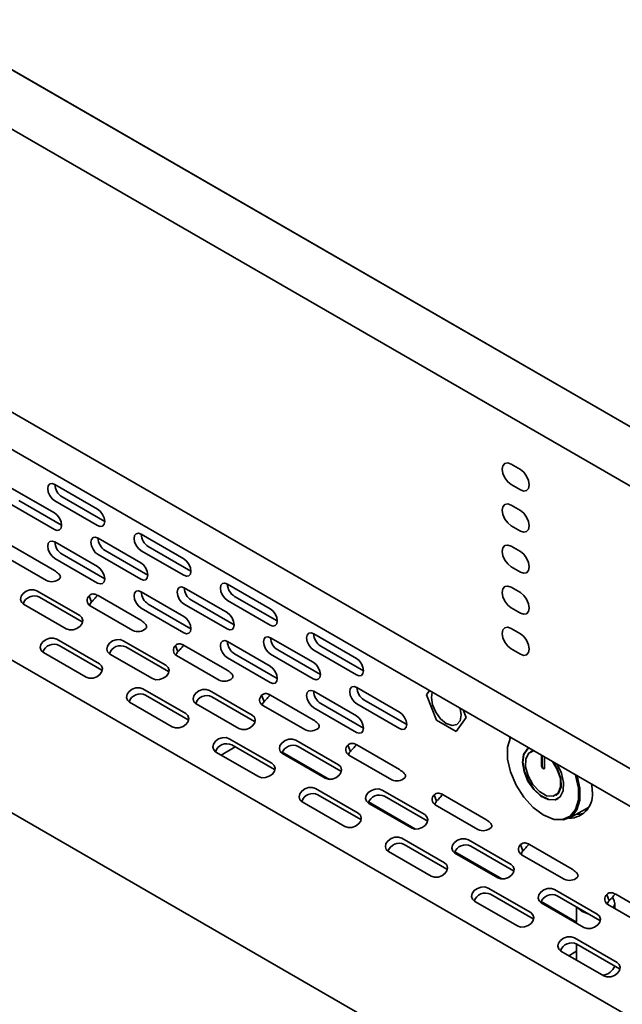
# Model space of a CAD drawing. Header units: millimetres. Extents: x -84 to 806, y -145 to 511.
# Tile 19 of 43: x 588 to 608, y 405 to 438. Entities that reach past the tile are written whole.
import ezdxf

# ---------------------------------------------------------------- set-up
doc = ezdxf.new("R2010")
doc.units = ezdxf.units.MM

msp = doc.modelspace()

# ---------------------------------------------------------------- linework, layer by layer
at = {"color": 7, "linetype": 'Continuous', "lineweight": 35}
for p, q in [((654.8708, 397.7662), (551.7275, 457.3096)), ((551.916, 457.2007), (654.6822, 397.8751)), ((551.278, 444.9906), (654.0442, 385.6649)), ((654.9179, 378.1828), (552.1517, 437.5085)), ((585.6422, 435.7649), (619.5833, 416.1711)), ((551.278, 432.9466), (654.0442, 373.621)), ((585.7982, 426.3047), (619.7394, 406.711)), ((604.8076, 423.156), (604.5012, 423.3329)), ((589.3909, 422.657), (590.8051, 421.8406)), ((604.5012, 422.6525), (604.8076, 422.4756)), ((587.962, 422.5292), (589.3762, 421.7128)), ((591.0408, 421.4323), (589.6266, 422.2487)), ((587.962, 421.9848), (589.3762, 421.1684)), ((589.6119, 421.3045), (588.1977, 422.1209)), ((589.3909, 422.1126), (590.8051, 421.2962)), ((604.8076, 421.7951), (604.5012, 421.972)), ((604.5012, 421.2916), (604.8076, 421.1147)), ((592.2486, 421.0072), (593.6628, 420.1908)), ((587.962, 420.6239), (589.3762, 419.8075)), ((589.3909, 420.7517), (590.8051, 419.9353)), ((590.8197, 420.8795), (592.234, 420.0631)), ((604.8076, 420.4342), (604.5012, 420.6111)), ((587.7005, 420.2869), (589.1148, 419.4705)), ((591.0408, 419.527), (589.6266, 420.3434)), ((590.8197, 420.3351), (592.234, 419.5187)), ((592.4697, 419.6548), (591.0555, 420.4712)), ((592.2486, 420.4629), (593.6628, 419.6465)), ((593.8985, 419.7825), (592.4843, 420.5989)), ((589.3909, 420.2074), (590.8051, 419.3909)), ((604.5012, 419.9307), (604.8076, 419.7538)), ((595.1064, 419.3575), (596.5206, 418.5411)), ((588.7972, 419.1306), (590.2114, 418.3142)), ((592.2486, 419.102), (593.6628, 418.2856)), ((593.6775, 419.2297), (595.0917, 418.4133)), ((604.8076, 419.0733), (604.5012, 419.2502)), ((588.3542, 418.6887), (589.7684, 417.8723)), ((590.292, 418.1049), (588.8778, 418.9213)), ((590.5232, 418.9715), (590.6038, 418.7623)), ((590.8197, 418.9742), (592.234, 418.1578)), ((593.8985, 417.8773), (592.4843, 418.6937)), ((593.6775, 418.6854), (595.0917, 417.869)), ((595.3274, 418.005), (593.9132, 418.8214)), ((595.1064, 418.8131), (596.5206, 417.9967)), ((596.7563, 418.1328), (595.3421, 418.9492)), ((590.5583, 418.6371), (591.9725, 417.8207)), ((592.2486, 418.5576), (593.6628, 417.7412)), ((604.5012, 418.5698), (604.8076, 418.3929)), ((590.292, 418.1049), (590.3073, 418.0953)), ((597.9641, 417.7078), (599.3783, 416.8914)), ((604.8076, 417.7124), (604.5012, 417.8893)), ((589.4508, 417.5324), (590.8651, 416.716)), ((591.6549, 417.4808), (593.0691, 416.6644)), ((595.1064, 417.4522), (596.5206, 416.6358)), ((596.5352, 417.58), (597.9494, 416.7636)), ((589.0079, 417.0905), (590.4221, 416.2741)), ((590.9457, 416.5067), (589.5315, 417.3231)), ((591.2119, 417.0389), (592.6262, 416.2225)), ((593.1497, 416.4552), (591.7355, 417.2716)), ((593.3809, 417.3217), (593.4615, 417.1125)), ((593.6775, 417.3245), (595.0917, 416.5081)), ((596.7563, 416.2275), (595.3421, 417.0439)), ((596.5352, 417.0356), (597.9494, 416.2192)), ((598.1851, 416.3553), (596.7709, 417.1717)), ((597.9641, 417.1634), (599.3783, 416.347)), ((599.614, 416.4831), (598.1998, 417.2995)), ((604.5012, 417.2089), (604.8076, 417.032)), ((593.416, 416.9874), (594.8302, 416.171)), ((595.1064, 416.9079), (596.5206, 416.0915)), ((590.9457, 416.5067), (590.9609, 416.4971)), ((593.1497, 416.4552), (593.165, 416.4456)), ((592.3086, 415.8826), (593.7228, 415.0662)), ((594.5127, 415.8311), (595.9269, 415.0147)), ((597.9641, 415.8025), (599.3783, 414.9861)), ((599.393, 415.9303), (600.8072, 415.1139)), ((601.7025, 415.685), (601.8006, 415.8245)), ((591.8656, 415.4407), (593.2798, 414.6243)), ((593.8034, 414.857), (592.3892, 415.6734)), ((594.0697, 415.3892), (595.4839, 414.5728)), ((596.0075, 414.8055), (594.5933, 415.6219)), ((596.2387, 415.672), (596.3193, 415.4628)), ((596.5352, 415.6747), (597.9494, 414.8583)), ((599.614, 414.5778), (598.1998, 415.3942)), ((599.393, 415.3859), (600.8072, 414.5695)), ((601.0429, 414.7056), (599.6287, 415.522)), ((602.0291, 414.8432), (601.7025, 415.685)), ((596.2738, 415.3377), (597.688, 414.5213)), ((597.9641, 415.2581), (599.3783, 414.4417)), ((602.9109, 415.1836), (603.0089, 414.9308)), ((593.8034, 414.857), (593.8187, 414.8474)), ((596.0075, 414.8055), (596.0227, 414.7959)), ((602.6823, 414.4662), (602.0291, 414.8432)), ((603.0089, 414.9308), (602.6823, 414.4662)), ((603.0089, 414.9308), (603.0095, 414.9312)), ((602.6823, 414.4662), (602.6829, 414.4665)), ((602.7049, 414.7031), (602.7055, 414.7035)), ((595.1663, 414.2329), (596.5805, 413.4165)), ((597.3704, 414.1814), (598.7846, 413.365)), ((604.4527, 414.2343), (604.4706, 414.2758)), ((594.7233, 413.791), (596.1376, 412.9746)), ((595.3613, 413.9576), (594.898, 413.6901)), ((596.6611, 413.2073), (595.2469, 414.0237)), ((596.9236, 413.7843), (598.4816, 412.8849)), ((598.8652, 413.1557), (597.451, 413.9721)), ((599.0964, 414.0223), (599.177, 413.813)), ((599.393, 414.025), (600.8072, 413.2086)), ((605.1564, 413.8049), (605.1446, 413.7981)), ((605.1564, 413.8049), (605.2428, 413.8374)), ((596.9274, 413.7395), (598.3416, 412.9231)), ((599.1315, 413.6879), (600.5457, 412.8715)), ((605.5141, 413.6807), (605.5141, 413.3214)), ((605.5259, 413.6739), (605.5259, 413.3282)), ((605.6084, 413.2669), (605.6084, 413.6263)), ((596.6611, 413.2073), (596.6764, 413.1977)), ((598.8652, 413.1557), (598.8805, 413.1461)), ((598.0241, 412.5832), (599.4383, 411.7668)), ((600.2281, 412.5316), (601.6423, 411.7152)), ((607.1882, 412.5189), (607.1771, 412.7207)), ((597.5811, 412.1413), (598.9953, 411.3248)), ((599.5189, 411.5575), (598.1047, 412.3739)), ((599.7813, 412.1346), (601.3394, 411.2351)), ((601.723, 411.506), (600.3087, 412.3224)), ((601.9541, 412.3725), (602.0347, 412.1633)), ((602.2507, 412.3753), (603.6649, 411.5589)), ((605.9779, 412.3547), (605.9897, 412.3615)), ((599.7852, 412.0897), (601.1994, 411.2733)), ((601.9892, 412.0382), (603.4034, 411.2218)), ((606.4287, 411.603), (607.0646, 411.9522)), ((599.5189, 411.5575), (599.5341, 411.5479)), ((601.723, 411.506), (601.7382, 411.4964)), ((600.8818, 410.9334), (602.296, 410.117)), ((603.0859, 410.8819), (604.5001, 410.0655)), ((600.4388, 410.4915), (601.853, 409.6751)), ((602.3766, 409.9078), (600.9624, 410.7242)), ((604.5807, 409.8563), (603.1665, 410.6727)), ((604.8119, 410.7228), (604.8925, 410.5136)), ((605.1084, 410.7255), (606.5227, 409.9091)), ((602.639, 410.4848), (604.1971, 409.5854)), ((602.6429, 410.44), (604.0571, 409.6236)), ((604.847, 410.3885), (606.2612, 409.572)), ((602.3766, 409.9078), (602.3919, 409.8982)), ((604.5807, 409.8563), (604.596, 409.8467)), ((603.7395, 409.2837), (605.1537, 408.4673)), ((605.9436, 409.2322), (607.3578, 408.4157)), ((605.2344, 408.258), (603.8201, 409.0745)), ((607.4384, 408.2065), (606.0242, 409.0229)), ((607.6696, 409.0731), (607.7502, 408.8638)), ((607.9181, 408.8565), (607.8606, 408.9812)), ((607.9662, 409.0758), (609.3804, 408.2594)), ((603.2966, 408.8418), (604.7108, 408.0254)), ((605.4968, 408.8351), (606.6727, 408.1562)), ((605.5006, 408.7902), (606.9148, 407.9738)), ((606.6727, 408.6485), (606.6727, 408.1136)), ((607.7047, 408.7387), (609.1189, 407.9223)), ((607.9394, 408.6032), (607.9394, 408.7625)), ((605.2344, 408.258), (605.2496, 408.2485)), ((607.4384, 408.2065), (607.4537, 408.1969)), ((606.5973, 407.6339), (608.0115, 406.8175)), ((606.6727, 407.4276), (606.6727, 406.8927)), ((608.0921, 406.6083), (606.6779, 407.4247)), ((606.1543, 407.192), (607.5685, 406.3756)), ((606.5871, 407.1443), (606.5576, 407.1273)), ((608.0921, 406.6083), (608.1074, 406.5987))]:
    msp.add_line(p, q, dxfattribs=at)
at = {"color": 7, "linetype": 'Continuous', "lineweight": 35, "flags": 128}
for points in [[(604.5012, 423.3329), (604.3885, 423.3721), (604.2929, 423.3536), (604.229, 423.28), (604.2066, 423.1628), (604.229, 423.0196), (604.2929, 422.8724), (604.3885, 422.7435), (604.5012, 422.6525)], [(604.8076, 422.4756), (604.9204, 422.4364), (605.016, 422.455), (605.0798, 422.5285), (605.1023, 422.6457), (605.0798, 422.7889), (605.016, 422.9361), (604.9204, 423.0651), (604.8076, 423.156)], [(589.3909, 422.657), (589.3007, 422.6883), (589.2242, 422.6735), (589.1731, 422.6147), (589.1552, 422.5209), (589.1731, 422.4063), (589.2242, 422.2885), (589.3007, 422.1854), (589.3909, 422.1126)], [(604.5012, 421.972), (604.3885, 422.0112), (604.2929, 421.9927), (604.229, 421.9191), (604.2066, 421.8019), (604.229, 421.6587), (604.2929, 421.5115), (604.3885, 421.3826), (604.5012, 421.2916)], [(589.3762, 421.1684), (589.4664, 421.1371), (589.5429, 421.1519), (589.594, 421.2108), (589.6119, 421.3046), (589.594, 421.4191), (589.5429, 421.5369), (589.4664, 421.64), (589.3762, 421.7128)], [(590.8051, 421.2962), (590.8953, 421.2649), (590.9718, 421.2797), (591.0229, 421.3385), (591.0408, 421.4323), (591.0229, 421.5468), (590.9718, 421.6646), (590.8953, 421.7678), (590.8051, 421.8406)], [(604.8076, 421.1147), (604.9204, 421.0755), (605.016, 421.0941), (605.0798, 421.1676), (605.1023, 421.2848), (605.0798, 421.428), (605.016, 421.5752), (604.9204, 421.7042), (604.8076, 421.7951)], [(592.2486, 421.0072), (592.1584, 421.0386), (592.082, 421.0237), (592.0309, 420.9649), (592.0129, 420.8711), (592.0309, 420.7566), (592.082, 420.6388), (592.1584, 420.5357), (592.2486, 420.4629)], [(589.3909, 420.7517), (589.3007, 420.7831), (589.2242, 420.7682), (589.1731, 420.7094), (589.1552, 420.6156), (589.1731, 420.5011), (589.2242, 420.3833), (589.3007, 420.2801), (589.3909, 420.2074)], [(590.8197, 420.8795), (590.7295, 420.9108), (590.6531, 420.896), (590.602, 420.8372), (590.584, 420.7434), (590.602, 420.6288), (590.6531, 420.511), (590.7295, 420.4079), (590.8197, 420.3351)], [(604.5012, 420.6111), (604.3885, 420.6503), (604.2929, 420.6317), (604.229, 420.5582), (604.2066, 420.441), (604.229, 420.2978), (604.2929, 420.1506), (604.3885, 420.0217), (604.5012, 419.9307)], [(604.8076, 419.7538), (604.9204, 419.7146), (605.016, 419.7332), (605.0798, 419.8067), (605.1023, 419.9239), (605.0798, 420.0671), (605.016, 420.2143), (604.9204, 420.3433), (604.8076, 420.4342)], [(592.234, 419.5187), (592.3242, 419.4874), (592.4006, 419.5022), (592.4517, 419.561), (592.4697, 419.6548), (592.4517, 419.7693), (592.4006, 419.8871), (592.3242, 419.9903), (592.234, 420.0631)], [(593.6628, 419.6465), (593.753, 419.6151), (593.8295, 419.63), (593.8806, 419.6888), (593.8985, 419.7826), (593.8806, 419.8971), (593.8295, 420.0149), (593.753, 420.118), (593.6628, 420.1908)], [(590.8051, 419.3909), (590.8953, 419.3596), (590.9718, 419.3744), (591.0229, 419.4333), (591.0408, 419.5271), (591.0229, 419.6416), (590.9718, 419.7594), (590.8953, 419.8625), (590.8051, 419.9353)], [(595.1064, 419.3575), (595.0162, 419.3889), (594.9397, 419.374), (594.8886, 419.3152), (594.8707, 419.2214), (594.8886, 419.1069), (594.9397, 418.9891), (595.0162, 418.8859), (595.1064, 418.8131)], [(588.7972, 419.1306), (588.6901, 419.1658), (588.5656, 419.1621), (588.4427, 419.1199), (588.34, 419.0457), (588.2732, 418.9508), (588.2524, 418.8496), (588.2809, 418.7576), (588.3542, 418.6887)], [(592.2486, 419.102), (592.1584, 419.1333), (592.082, 419.1185), (592.0309, 419.0597), (592.0129, 418.9659), (592.0309, 418.8513), (592.082, 418.7335), (592.1584, 418.6304), (592.2486, 418.5576)], [(593.6775, 419.2297), (593.5873, 419.2611), (593.5108, 419.2462), (593.4597, 419.1874), (593.4418, 419.0936), (593.4597, 418.9791), (593.5108, 418.8613), (593.5873, 418.7582), (593.6775, 418.6854)], [(604.5012, 419.2502), (604.3885, 419.2894), (604.2929, 419.2708), (604.229, 419.1973), (604.2066, 419.0801), (604.229, 418.9369), (604.2929, 418.7897), (604.3885, 418.6608), (604.5012, 418.5698)], [(604.8076, 418.3929), (604.9204, 418.3537), (605.016, 418.3723), (605.0798, 418.4458), (605.1023, 418.563), (605.0798, 418.7062), (605.016, 418.8534), (604.9204, 418.9824), (604.8076, 419.0733)], [(595.0917, 417.869), (595.1819, 417.8376), (595.2584, 417.8525), (595.3095, 417.9113), (595.3274, 418.0051), (595.3095, 418.1196), (595.2584, 418.2374), (595.1819, 418.3405), (595.0917, 418.4133)], [(596.5206, 417.9967), (596.6108, 417.9654), (596.6872, 417.9802), (596.7383, 418.039), (596.7563, 418.1328), (596.7383, 418.2474), (596.6872, 418.3652), (596.6108, 418.4683), (596.5206, 418.5411)], [(589.7684, 417.8723), (589.8755, 417.837), (590, 417.8408), (590.1229, 417.8829), (590.2256, 417.9571), (590.2924, 418.0521), (590.3132, 418.1532), (590.2847, 418.2453), (590.2114, 418.3142)], [(593.6628, 417.7412), (593.753, 417.7099), (593.8295, 417.7247), (593.8806, 417.7835), (593.8985, 417.8773), (593.8806, 417.9918), (593.8295, 418.1096), (593.753, 418.2128), (593.6628, 418.2856)], [(597.9641, 417.7078), (597.8739, 417.7391), (597.7974, 417.7243), (597.7463, 417.6655), (597.7284, 417.5716), (597.7463, 417.4571), (597.7974, 417.3393), (597.8739, 417.2362), (597.9641, 417.1634)], [(604.5012, 417.8893), (604.3885, 417.9285), (604.2929, 417.9099), (604.229, 417.8364), (604.2066, 417.7192), (604.229, 417.576), (604.2929, 417.4288), (604.3885, 417.2999), (604.5012, 417.2089)], [(604.8076, 417.032), (604.9204, 416.9928), (605.016, 417.0114), (605.0798, 417.0849), (605.1023, 417.2021), (605.0798, 417.3453), (605.016, 417.4925), (604.9204, 417.6215), (604.8076, 417.7124)], [(589.4508, 417.5324), (589.3438, 417.5676), (589.2193, 417.5639), (589.0963, 417.5217), (588.9936, 417.4475), (588.9268, 417.3526), (588.9061, 417.2514), (588.9345, 417.1594), (589.0079, 417.0905)], [(591.6549, 417.4808), (591.5479, 417.5161), (591.4234, 417.5123), (591.3004, 417.4702), (591.1977, 417.396), (591.1309, 417.301), (591.1101, 417.1999), (591.1386, 417.1078), (591.2119, 417.0389)], [(595.1064, 417.4522), (595.0162, 417.4836), (594.9397, 417.4687), (594.8886, 417.4099), (594.8707, 417.3161), (594.8886, 417.2016), (594.9397, 417.0838), (595.0162, 416.9807), (595.1064, 416.9079)], [(596.5352, 417.58), (596.445, 417.6114), (596.3686, 417.5965), (596.3175, 417.5377), (596.2995, 417.4439), (596.3175, 417.3294), (596.3686, 417.2116), (596.445, 417.1084), (596.5352, 417.0356)], [(590.4221, 416.2741), (590.5291, 416.2388), (590.6536, 416.2426), (590.7766, 416.2847), (590.8793, 416.3589), (590.9461, 416.4539), (590.9668, 416.555), (590.9384, 416.6471), (590.8651, 416.716)], [(597.9494, 416.2192), (598.0396, 416.1879), (598.1161, 416.2027), (598.1672, 416.2615), (598.1851, 416.3553), (598.1672, 416.4699), (598.1161, 416.5877), (598.0396, 416.6908), (597.9494, 416.7636)], [(599.3783, 416.347), (599.4685, 416.3156), (599.545, 416.3305), (599.5961, 416.3893), (599.614, 416.4831), (599.5961, 416.5976), (599.545, 416.7154), (599.4685, 416.8186), (599.3783, 416.8914)], [(592.6262, 416.2225), (592.7332, 416.1873), (592.8577, 416.191), (592.9806, 416.2332), (593.0833, 416.3074), (593.1502, 416.4023), (593.1709, 416.5035), (593.1425, 416.5955), (593.0691, 416.6644)], [(596.5206, 416.0915), (596.6108, 416.0601), (596.6872, 416.075), (596.7383, 416.1338), (596.7563, 416.2276), (596.7383, 416.3421), (596.6872, 416.4599), (596.6108, 416.563), (596.5206, 416.6358)], [(592.3086, 415.8826), (592.2015, 415.9179), (592.077, 415.9141), (591.9541, 415.8719), (591.8514, 415.7977), (591.7846, 415.7028), (591.7638, 415.6017), (591.7923, 415.5096), (591.8656, 415.4407)], [(594.5127, 415.8311), (594.4056, 415.8664), (594.2811, 415.8626), (594.1582, 415.8204), (594.0555, 415.7462), (593.9886, 415.6513), (593.9679, 415.5501), (593.9963, 415.4581), (594.0697, 415.3892)], [(597.9641, 415.8025), (597.8739, 415.8339), (597.7974, 415.819), (597.7463, 415.7602), (597.7284, 415.6664), (597.7463, 415.5519), (597.7974, 415.4341), (597.8739, 415.3309), (597.9641, 415.2581)], [(599.393, 415.9303), (599.3028, 415.9616), (599.2263, 415.9468), (599.1752, 415.888), (599.1573, 415.7941), (599.1752, 415.6796), (599.2263, 415.5618), (599.3028, 415.4587), (599.393, 415.3859)], [(601.8921, 415.7717), (601.8619, 415.593), (601.8995, 415.3531), (602.0066, 415.1063), (602.1668, 414.8902), (602.3557, 414.7377), (602.5447, 414.672), (602.7049, 414.7031), (602.8119, 414.8263), (602.8495, 415.0229), (602.8194, 415.2364)], [(601.8924, 415.7715), (601.8625, 415.5933), (601.9001, 415.3534), (602.0072, 415.1066), (602.1674, 414.8905), (602.3563, 414.7381), (602.5453, 414.6724), (602.7055, 414.7035)], [(593.2798, 414.6243), (593.3869, 414.5891), (593.5114, 414.5928), (593.6343, 414.635), (593.737, 414.7092), (593.8038, 414.8041), (593.8246, 414.9053), (593.7961, 414.9973), (593.7228, 415.0662)], [(600.8072, 414.5695), (600.8974, 414.5381), (600.9738, 414.553), (601.0249, 414.6118), (601.0429, 414.7056), (601.0249, 414.8201), (600.9738, 414.9379), (600.8974, 415.0411), (600.8072, 415.1139)], [(595.4839, 414.5728), (595.5909, 414.5375), (595.7154, 414.5413), (595.8384, 414.5835), (595.9411, 414.6577), (596.0079, 414.7526), (596.0287, 414.8538), (596.0002, 414.9458), (595.9269, 415.0147)], [(599.3783, 414.4417), (599.4685, 414.4104), (599.545, 414.4252), (599.5961, 414.484), (599.614, 414.5778), (599.5961, 414.6924), (599.545, 414.8102), (599.4685, 414.9133), (599.3783, 414.9861)], [(595.1663, 414.2329), (595.0593, 414.2681), (594.9348, 414.2644), (594.8118, 414.2222), (594.7091, 414.148), (594.6423, 414.0531), (594.6215, 413.9519), (594.65, 413.8599), (594.7233, 413.791)], [(597.3704, 414.1814), (597.2633, 414.2166), (597.1389, 414.2129), (597.0159, 414.1707), (596.9132, 414.0965), (596.8464, 414.0016), (596.8256, 413.9004), (596.8541, 413.8083), (596.9274, 413.7395)], [(604.4863, 414.2741), (604.4829, 414.2676), (604.3878, 413.9486), (604.3878, 413.559), (604.4829, 413.1302), (604.6653, 412.6971), (604.9203, 412.2948), (605.2273, 411.9557), (605.5613, 411.7075)], [(605.095, 413.9227), (605.0333, 413.8825), (604.9143, 413.7047), (604.878, 413.4466), (604.9291, 413.1413), (605.0608, 412.8276), (605.2566, 412.5457), (605.4912, 412.3317), (605.7348, 412.2128), (605.9562, 412.2042), (606.1272, 412.307), (606.2258, 412.5082), (606.2396, 412.7819), (606.1667, 413.0933), (606.0276, 413.3843)], [(605.0897, 413.9204), (605.045, 413.8893), (604.9261, 413.7115), (604.8898, 413.4534), (604.9408, 413.1481), (605.0726, 412.8344), (605.2683, 412.5525), (605.503, 412.3385), (605.7466, 412.2196), (605.968, 412.211), (606.0563, 412.246)], [(605.8734, 413.4733), (606.0323, 413.2132), (606.1334, 412.909), (606.1429, 412.6315), (606.0593, 412.4252), (605.896, 412.3232), (605.6791, 412.3417), (605.4434, 412.4777), (605.2265, 412.7096), (605.0632, 413.0002), (604.9796, 413.303), (604.9891, 413.5695), (605.0902, 413.7571), (605.2491, 413.8337)], [(605.9033, 413.4561), (606.0441, 413.22), (606.1452, 412.9158), (606.1547, 412.6383), (606.0711, 412.432), (605.9897, 412.3615)], [(596.1376, 412.9746), (596.2446, 412.9393), (596.3691, 412.9431), (596.492, 412.9853), (596.5947, 413.0595), (596.6616, 413.1544), (596.6823, 413.2556), (596.6539, 413.3476), (596.5805, 413.4165)], [(598.3416, 412.9231), (598.4487, 412.8878), (598.5732, 412.8916), (598.6961, 412.9337), (598.7988, 413.0079), (598.8656, 413.1028), (598.8864, 413.204), (598.8579, 413.2961), (598.7846, 413.365)], [(605.5141, 413.3214), (605.5177, 413.2985), (605.5279, 413.2749), (605.5432, 413.2543), (605.5613, 413.2397), (605.5793, 413.2334), (605.5946, 413.2364), (605.6048, 413.2482), (605.6084, 413.2669)], [(605.5259, 413.3282), (605.5295, 413.3053), (605.5397, 413.2817), (605.555, 413.2611), (605.573, 413.2465), (605.5911, 413.2402), (605.6, 413.2407)], [(605.5613, 411.7075), (605.8952, 411.5701), (606.2022, 411.5548), (606.4572, 411.6627), (606.6396, 411.8852), (606.7347, 412.2042), (606.7347, 412.5938), (606.6396, 413.0226), (606.6362, 413.033)], [(606.6955, 412.9987), (606.7812, 412.5976), (606.7812, 412.2002), (606.6842, 411.8749), (606.4982, 411.648), (606.2381, 411.5379), (605.925, 411.5535), (605.5844, 411.6936)], [(598.0241, 412.5832), (597.917, 412.6184), (597.7925, 412.6147), (597.6696, 412.5725), (597.5669, 412.4983), (597.5, 412.4034), (597.4793, 412.3022), (597.5077, 412.2101), (597.5811, 412.1413)], [(600.2281, 412.5316), (600.1211, 412.5669), (599.9966, 412.5631), (599.8736, 412.5209), (599.7709, 412.4467), (599.7041, 412.3518), (599.6834, 412.2507), (599.7118, 412.1586), (599.7852, 412.0897)], [(598.9953, 411.3248), (599.1023, 411.2896), (599.2268, 411.2933), (599.3498, 411.3355), (599.4525, 411.4097), (599.5193, 411.5046), (599.5401, 411.6058), (599.5116, 411.6979), (599.4383, 411.7668)], [(601.1994, 411.2733), (601.3064, 411.2381), (601.4309, 411.2418), (601.5539, 411.284), (601.6566, 411.3582), (601.7234, 411.4531), (601.7441, 411.5543), (601.7157, 411.6463), (601.6423, 411.7152)], [(606.9187, 411.7607), (606.7757, 411.7327), (606.6617, 411.731)], [(600.8818, 410.9334), (600.7747, 410.9687), (600.6503, 410.9649), (600.5273, 410.9227), (600.4246, 410.8485), (600.3578, 410.7536), (600.337, 410.6524), (600.3655, 410.5604), (600.4388, 410.4915)], [(603.0859, 410.8819), (602.9788, 410.9171), (602.8543, 410.9134), (602.7314, 410.8712), (602.6287, 410.797), (602.5619, 410.7021), (602.5411, 410.6009), (602.5696, 410.5089), (602.6429, 410.44)], [(601.853, 409.6751), (601.9601, 409.6399), (602.0846, 409.6436), (602.2075, 409.6858), (602.3102, 409.76), (602.377, 409.8549), (602.3978, 409.9561), (602.3693, 410.0481), (602.296, 410.117)], [(604.0571, 409.6236), (604.1642, 409.5883), (604.2886, 409.5921), (604.4116, 409.6343), (604.5143, 409.7085), (604.5811, 409.8034), (604.6019, 409.9046), (604.5734, 409.9966), (604.5001, 410.0655)], [(603.7395, 409.2837), (603.6325, 409.3189), (603.508, 409.3152), (603.385, 409.273), (603.2823, 409.1988), (603.2155, 409.1039), (603.1948, 409.0027), (603.2232, 408.9107), (603.2966, 408.8418)], [(605.9436, 409.2322), (605.8365, 409.2674), (605.7121, 409.2637), (605.5891, 409.2215), (605.4864, 409.1473), (605.4196, 409.0524), (605.3988, 408.9512), (605.4273, 408.8591), (605.5006, 408.7902)], [(607.0583, 408.426), (606.8582, 408.5039), (606.7232, 408.6194)], [(607.9181, 408.8565), (607.9394, 408.7625), (607.8954, 408.6286)], [(604.7108, 408.0254), (604.8178, 407.9901), (604.9423, 407.9939), (605.0653, 408.0361), (605.168, 408.1103), (605.2348, 408.2052), (605.2555, 408.3063), (605.2271, 408.3984), (605.1537, 408.4673)], [(606.9148, 407.9738), (607.0219, 407.9386), (607.1464, 407.9423), (607.2693, 407.9845), (607.372, 408.0587), (607.4389, 408.1536), (607.4596, 408.2548), (607.4312, 408.3469), (607.3578, 408.4157)], [(606.5973, 407.6339), (606.4902, 407.6692), (606.3657, 407.6654), (606.2428, 407.6233), (606.1401, 407.5491), (606.0733, 407.4542), (606.0525, 407.353), (606.081, 407.2609), (606.1543, 407.192)], [(606.4264, 407.035), (606.4391, 407.0458), (606.5576, 407.1273)], [(606.6727, 407.1885), (606.4733, 407.066), (606.4337, 407.0307)], [(607.5685, 406.3756), (607.6756, 406.3404), (607.8, 406.3441), (607.923, 406.3863), (608.0257, 406.4605), (608.0925, 406.5554), (608.1133, 406.6566), (608.0848, 406.7487), (608.0115, 406.8175)]]:
    msp.add_lwpolyline(points, dxfattribs=at)
at = {"color": 7, "linetype": 'Continuous', "lineweight": 35}
for centre, radius, start, end in [((589.8863, 422.6708), 0.4957, 181.60056, 238.39406), ((592.7441, 421.0211), 0.4957, 181.60056, 238.39406), ((589.8863, 420.7656), 0.4957, 181.60056, 238.39406), ((591.3152, 420.8933), 0.4957, 181.60056, 238.39406), ((589.2835, 419.8313), 0.3984, 244.93267, 311.73315), ((595.6018, 419.3713), 0.4957, 181.60056, 238.39406), ((592.7441, 419.1158), 0.4957, 181.60056, 238.39406), ((594.1729, 419.2436), 0.4957, 181.60056, 238.39406), ((588.7038, 418.5794), 0.3837, 63.0253, 161.95452), ((590.6667, 418.8175), 0.2105, 132.98912, 238.99494), ((590.8149, 418.5775), 0.2806, 138.79708, 165.70399), ((592.1413, 418.1816), 0.3984, 244.93267, 311.73315), ((598.4596, 417.7216), 0.4957, 181.60056, 238.39406), ((589.3574, 416.9812), 0.3837, 63.02544, 161.95317), ((595.6018, 417.4661), 0.4957, 181.60056, 238.39406), ((597.0307, 417.5938), 0.4957, 181.60056, 238.39406), ((591.5615, 416.9297), 0.3837, 63.02517, 161.95585), ((593.5244, 417.1678), 0.2105, 132.98912, 238.99494), ((593.6726, 416.9277), 0.2806, 138.79722, 165.70068), ((594.999, 416.5318), 0.3984, 244.93267, 311.73315), ((592.2152, 415.3315), 0.3837, 63.0253, 161.95452), ((598.4596, 415.8163), 0.4957, 181.60056, 238.39406), ((599.8884, 415.9441), 0.4957, 181.60056, 238.39406), ((594.4192, 415.2799), 0.3837, 63.02504, 161.9571), ((596.3822, 415.5181), 0.2105, 132.98912, 238.99494), ((596.5304, 415.278), 0.2806, 138.79708, 165.70399), ((597.8568, 414.8821), 0.3984, 244.93267, 311.73315), ((595.0729, 413.6817), 0.3837, 63.0253, 161.95452), ((597.277, 413.6302), 0.3837, 63.02517, 161.95578), ((599.2399, 413.8683), 0.2105, 132.98912, 238.99494), ((599.3881, 413.6282), 0.2805, 138.79701, 165.70555), ((600.7145, 413.2324), 0.3984, 244.93267, 311.73315), ((606.4125, 412.3831), 0.7875, 270.16308, 9.92689), ((597.9306, 412.032), 0.3837, 63.02505, 161.95702), ((600.1347, 411.9805), 0.3837, 63.02493, 161.95818), ((602.0976, 412.2186), 0.2105, 132.98912, 238.99494), ((602.2458, 411.9785), 0.2805, 138.79702, 165.70551), ((603.5722, 411.5826), 0.3984, 244.93267, 311.73315), ((600.7884, 410.3823), 0.3837, 63.02518, 161.95574), ((602.9924, 410.3307), 0.3837, 63.0253, 161.95452), ((604.9554, 410.5688), 0.2105, 132.98912, 238.99494), ((605.1036, 410.3288), 0.2806, 138.79711, 165.70325), ((606.43, 409.9329), 0.3984, 244.93267, 311.73315), ((603.6461, 408.7325), 0.3837, 63.02542, 161.95335), ((605.8502, 408.681), 0.3837, 63.02518, 161.95568), ((607.8131, 408.9191), 0.2105, 132.98912, 238.99494), ((607.9613, 408.679), 0.2805, 138.79702, 165.70543), ((606.5038, 407.0828), 0.3837, 63.02542, 161.95338), ((607.4746, 406.8841), 0.4986, 277.89494, 338.05595)]:
    msp.add_arc(centre, radius, start, end, dxfattribs=at)
for points, knots in [([(589.5487, 419.534), (589.5595, 419.5457), (589.5673, 419.5604), (589.574, 419.5921), (589.5726, 419.609), (589.5626, 419.6398), (589.5543, 419.6535), (589.5352, 419.6778), (589.5248, 419.6887), (589.4711, 419.7405), (589.4235, 419.7746), (589.3762, 419.8075)], [0, 0, 0, 0, 0.125, 0.125, 0.25, 0.25, 0.375, 0.375, 0.5, 0.5, 1, 1, 1, 1]), ([(590.8197, 418.9742), (590.7964, 418.9861), (590.7731, 418.9969), (590.7264, 419.015), (590.703, 419.0223), (590.6555, 419.0292), (590.6309, 419.0288), (590.5912, 419.0155), (590.5775, 419.0089), (590.5499, 418.9918), (590.5361, 418.9815), (590.5232, 418.9715)], [0, 0, 0, 0, 0.25, 0.25, 0.5, 0.5, 0.75, 0.75, 0.875, 0.875, 1, 1, 1, 1]), ([(590.8092, 418.9917), (590.7964, 418.9766), (590.7564, 418.9293), (590.6877, 418.8445), (590.6299, 418.7878), (590.6038, 418.7623)], [0, 0, 0, 0, 0.2052478, 0.6414457, 1, 1, 1, 1]), ([(592.4065, 417.8843), (592.4172, 417.896), (592.425, 417.9107), (592.4317, 417.9423), (592.4303, 417.9593), (592.4203, 417.9901), (592.412, 418.0037), (592.3929, 418.028), (592.3825, 418.0389), (592.3288, 418.0908), (592.2813, 418.1249), (592.234, 418.1578)], [0, 0, 0, 0, 0.125, 0.125, 0.25, 0.25, 0.375, 0.375, 0.5, 0.5, 1, 1, 1, 1]), ([(593.6775, 417.3245), (593.6541, 417.3363), (593.6309, 417.3472), (593.5842, 417.3653), (593.5607, 417.3726), (593.5132, 417.3794), (593.4887, 417.3791), (593.4489, 417.3658), (593.4352, 417.3591), (593.4077, 417.3421), (593.3938, 417.3318), (593.3809, 417.3217)], [0, 0, 0, 0, 0.25, 0.25, 0.5, 0.5, 0.75, 0.75, 0.875, 0.875, 1, 1, 1, 1]), ([(593.6669, 417.3419), (593.6541, 417.3268), (593.6141, 417.2796), (593.5454, 417.1948), (593.4876, 417.1381), (593.4615, 417.1125)], [0, 0, 0, 0, 0.20524784, 0.64144568, 1, 1, 1, 1]), ([(595.2642, 416.2346), (595.2749, 416.2462), (595.2828, 416.2609), (595.2895, 416.2926), (595.2881, 416.3095), (595.2781, 416.3403), (595.2697, 416.354), (595.2507, 416.3783), (595.2402, 416.3892), (595.1865, 416.4411), (595.139, 416.4751), (595.0917, 416.5081)], [0, 0, 0, 0, 0.125, 0.125, 0.25, 0.25, 0.375, 0.375, 0.5, 0.5, 1, 1, 1, 1]), ([(596.5352, 415.6747), (596.5119, 415.6866), (596.4886, 415.6974), (596.4419, 415.7155), (596.4185, 415.7228), (596.371, 415.7297), (596.3464, 415.7293), (596.3066, 415.716), (596.293, 415.7094), (596.2654, 415.6923), (596.2516, 415.682), (596.2387, 415.672)], [0, 0, 0, 0, 0.25, 0.25, 0.5, 0.5, 0.75, 0.75, 0.875, 0.875, 1, 1, 1, 1]), ([(596.5167, 415.6827), (596.5065, 415.6707), (596.469, 415.6265), (596.4031, 415.545), (596.3453, 415.4883), (596.3193, 415.4628)], [0, 0, 0, 0, 0.1701218, 0.6255985, 1, 1, 1, 1]), ([(598.1219, 414.5848), (598.1327, 414.5965), (598.1405, 414.6112), (598.1472, 414.6429), (598.1458, 414.6598), (598.1358, 414.6906), (598.1275, 414.7042), (598.1084, 414.7286), (598.098, 414.7395), (598.0443, 414.7913), (597.9967, 414.8254), (597.9494, 414.8583)], [0, 0, 0, 0, 0.125, 0.125, 0.25, 0.25, 0.375, 0.375, 0.5, 0.5, 1, 1, 1, 1]), ([(599.393, 414.025), (599.3696, 414.0369), (599.3464, 414.0477), (599.2997, 414.0658), (599.2762, 414.0731), (599.2287, 414.0799), (599.2041, 414.0796), (599.1644, 414.0663), (599.1507, 414.0597), (599.1231, 414.0426), (599.1093, 414.0323), (599.0964, 414.0223)], [0, 0, 0, 0, 0.25, 0.25, 0.5, 0.5, 0.75, 0.75, 0.875, 0.875, 1, 1, 1, 1]), ([(599.3744, 414.033), (599.3642, 414.0209), (599.3268, 413.9767), (599.2608, 413.8953), (599.2031, 413.8386), (599.177, 413.813)], [0, 0, 0, 0, 0.1701218, 0.6255985, 1, 1, 1, 1]), ([(600.9797, 412.9351), (600.9904, 412.9468), (600.9983, 412.9615), (601.0049, 412.9931), (601.0036, 413.01), (600.9936, 413.0409), (600.9852, 413.0545), (600.9662, 413.0788), (600.9557, 413.0897), (600.902, 413.1416), (600.8545, 413.1757), (600.8072, 413.2086)], [0, 0, 0, 0, 0.125, 0.125, 0.25, 0.25, 0.375, 0.375, 0.5, 0.5, 1, 1, 1, 1]), ([(602.2507, 412.3753), (602.2274, 412.3871), (602.2041, 412.398), (602.1574, 412.4161), (602.1339, 412.4233), (602.0864, 412.4302), (602.0619, 412.4299), (602.0221, 412.4166), (602.0085, 412.4099), (601.9809, 412.3928), (601.967, 412.3826), (601.9541, 412.3725)], [0, 0, 0, 0, 0.25, 0.25, 0.5, 0.5, 0.75, 0.75, 0.875, 0.875, 1, 1, 1, 1]), ([(602.2401, 412.3927), (602.2273, 412.3776), (602.1873, 412.3304), (602.1186, 412.2456), (602.0608, 412.1889), (602.0347, 412.1633)], [0, 0, 0, 0, 0.2052478, 0.6414457, 1, 1, 1, 1]), ([(603.8374, 411.2853), (603.8482, 411.297), (603.856, 411.3117), (603.8627, 411.3434), (603.8613, 411.3603), (603.8513, 411.3911), (603.8429, 411.4048), (603.8239, 411.4291), (603.8135, 411.44), (603.7598, 411.4918), (603.7122, 411.5259), (603.6649, 411.5589)], [0, 0, 0, 0, 0.125, 0.125, 0.25, 0.25, 0.375, 0.375, 0.5, 0.5, 1, 1, 1, 1]), ([(605.1084, 410.7255), (605.0851, 410.7374), (605.0618, 410.7482), (605.0151, 410.7663), (604.9917, 410.7736), (604.9442, 410.7805), (604.9196, 410.7801), (604.8799, 410.7668), (604.8662, 410.7602), (604.8386, 410.7431), (604.8248, 410.7328), (604.8119, 410.7228)], [0, 0, 0, 0, 0.25, 0.25, 0.5, 0.5, 0.75, 0.75, 0.875, 0.875, 1, 1, 1, 1]), ([(605.0979, 410.743), (605.0851, 410.7279), (605.0451, 410.6807), (604.9763, 410.5958), (604.9186, 410.5391), (604.8925, 410.5136)], [0, 0, 0, 0, 0.2052478, 0.6414457, 1, 1, 1, 1]), ([(606.6951, 409.6356), (606.7059, 409.6473), (606.7137, 409.662), (606.7204, 409.6937), (606.719, 409.7106), (606.709, 409.7414), (606.7007, 409.755), (606.6816, 409.7794), (606.6712, 409.7902), (606.6175, 409.8421), (606.57, 409.8762), (606.5227, 409.9091)], [0, 0, 0, 0, 0.125, 0.125, 0.25, 0.25, 0.375, 0.375, 0.5, 0.5, 1, 1, 1, 1]), ([(607.9662, 409.0758), (607.9428, 409.0877), (607.9196, 409.0985), (607.8729, 409.1166), (607.8494, 409.1239), (607.8019, 409.1307), (607.7773, 409.1304), (607.7376, 409.1171), (607.7239, 409.1104), (607.6963, 409.0934), (607.6825, 409.0831), (607.6696, 409.0731)], [0, 0, 0, 0, 0.25, 0.25, 0.5, 0.5, 0.75, 0.75, 0.875, 0.875, 1, 1, 1, 1]), ([(607.9556, 409.0932), (607.9428, 409.0781), (607.9028, 409.0309), (607.8341, 408.9461), (607.7763, 408.8894), (607.7502, 408.8638)], [0, 0, 0, 0, 0.2052478, 0.6414457, 1, 1, 1, 1])]:
    msp.add_open_spline(points, degree=3, knots=knots, dxfattribs=at)

doc.saveas('drawing.dxf')
